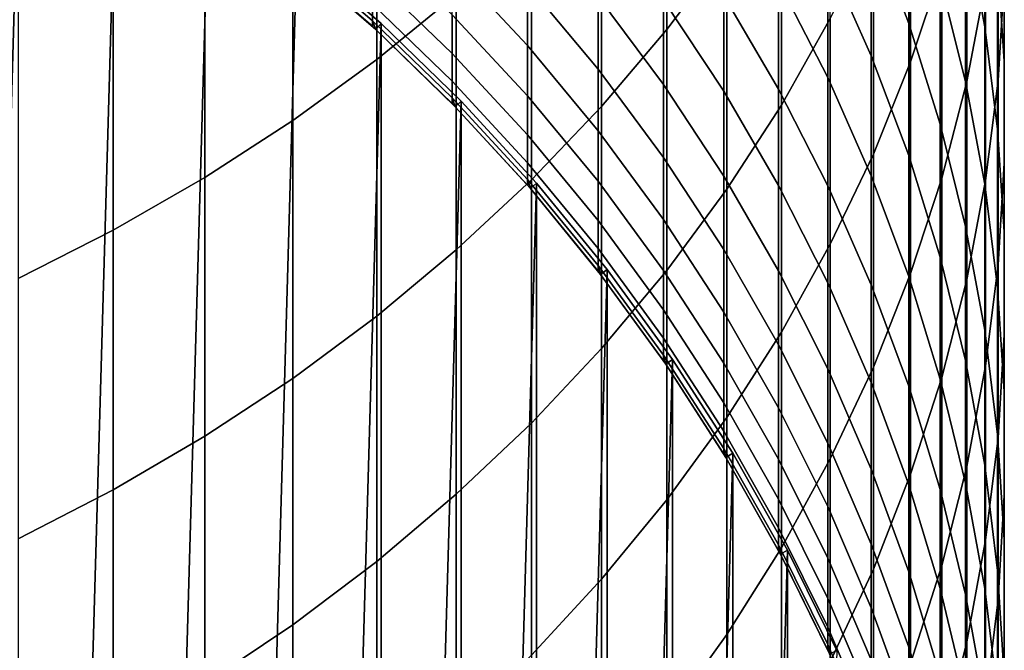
# Model space of a CAD drawing. Header units: metres. Extents: x -28 to 70, y -212 to 27.
# Tile 12 of 220: x 6 to 12, y -195 to -191. Entities that reach past the tile are written whole.
import ezdxf

# ---------------------------------------------------------------- set-up
doc = ezdxf.new("R2010")
doc.units = ezdxf.units.M
doc.layers.add('solid_10_261_012_XXX', color=7, linetype='CONTINUOUS')

msp = doc.modelspace()

# ---------------------------------------------------------------- linework, layer by layer
at = {"layer": 'solid_10_261_012_XXX'}
for points in [[(9.870549, -189.648514, 335.228699), (9.870549, -191.197372, 332.758362), (10.239358, -190.706024, 332.459564), (10.239358, -189.165512, 334.916595)], [(5.900849, -189.551071, 257.299988), (5.294647, -210.768784, 257.299988), (4.671196, -211.053497, 257.299988), (5.294647, -189.231216, 257.299988)], [(8.086323, -189.733795, 338.822052), (8.086323, -191.380768, 336.348053), (8.575907, -190.980576, 336.089447), (8.575907, -189.340805, 338.552612)], [(11.369547, -190.023849, 328.730225), (11.369547, -191.395065, 326.252045), (11.561213, -190.817017, 325.942444), (11.561213, -189.454483, 328.404938)], [(6.48762, -189.904922, 257.299988), (5.900849, -210.448929, 257.299988), (5.294647, -210.768784, 257.299988), (5.900849, -189.551071, 257.299988)], [(11.825533, -190.143295, 316.454773), (11.825533, -191.179169, 313.977905), (11.707903, -190.55481, 313.726746), (11.707903, -189.526047, 316.186646)], [(9.469481, -190.113022, 335.52887), (9.469481, -191.669922, 333.045715), (9.870549, -191.197372, 332.758362), (9.870549, -189.648514, 335.228699)], [(10.574701, -190.197479, 332.150299), (10.574701, -191.662048, 329.666107), (10.875484, -191.12944, 329.361816), (10.875484, -189.67337, 331.831573)], [(11.358356, -190.278107, 310.780579), (11.358356, -191.158936, 308.302155), (11.127584, -190.550171, 308.095123), (11.127584, -189.675217, 310.557007)], [(11.715095, -190.23027, 325.628174), (11.715095, -191.516678, 323.145508), (11.830687, -190.914673, 322.843933), (11.830687, -189.636719, 325.310242)], [(11.944586, -190.272827, 319.478333), (11.944586, -191.391235, 316.996826), (11.904513, -190.765701, 316.725098), (11.904513, -189.654953, 319.189636)], [(7.57031, -190.103058, 339.075226), (7.57031, -191.756821, 336.591034), (8.086323, -191.380768, 336.348053), (8.086323, -189.733795, 338.822052)], [(11.907613, -190.307739, 322.539886), (11.907613, -191.509766, 320.056274), (11.945621, -190.891769, 319.767517), (11.945621, -189.697861, 322.234375)], [(7.053515, -190.29187, 257.299988), (6.48762, -210.095078, 257.299988), (5.900849, -210.448929, 257.299988), (6.48762, -189.904922, 257.299988)], [(11.127584, -190.550171, 308.095123), (11.127584, -191.357544, 305.61026), (10.860441, -190.756943, 305.424164), (10.860441, -189.95488, 307.89267)], [(11.707903, -190.55481, 313.726746), (11.707903, -191.516022, 311.239685), (11.552008, -190.89238, 311.008392), (11.552008, -189.937729, 313.478516)], [(11.14072, -190.582779, 329.04953), (11.14072, -191.962509, 326.555969), (11.369547, -191.395065, 326.252045), (11.369547, -190.023849, 328.730225)], [(7.029555, -190.447403, 339.31131), (7.029555, -192.107483, 336.817627), (7.57031, -191.756821, 336.591034), (7.57031, -190.103058, 339.075226)], [(9.037462, -190.557541, 335.816071), (9.037462, -192.122101, 333.320679), (9.469481, -191.669922, 333.045715), (9.469481, -190.113022, 335.52887)], [(10.860441, -190.756943, 305.424164), (10.860441, -191.491287, 302.934662), (10.557803, -190.90152, 302.769409), (10.557803, -190.171906, 305.242859)], [(11.904513, -190.765701, 316.725098), (11.904513, -191.808731, 314.23114), (11.825533, -191.179169, 313.977905), (11.825533, -190.143295, 316.454773)], [(10.239358, -190.706024, 332.459564), (10.239358, -192.178848, 329.961365), (10.574701, -191.662048, 329.666107), (10.574701, -190.197479, 332.150299)], [(11.561213, -190.817017, 325.942444), (11.561213, -192.111786, 323.443634), (11.715095, -191.516678, 323.145508), (11.715095, -190.23027, 325.628174)], [(7.596059, -190.710236, 257.299988), (7.053515, -209.70813, 257.299988), (6.48762, -210.095078, 257.299988), (7.053515, -190.29187, 257.299988)], [(11.552008, -190.89238, 311.008392), (11.552008, -191.779205, 308.513092), (11.358356, -191.158936, 308.302155), (11.358356, -190.278107, 310.780579)], [(11.945621, -190.891769, 319.767517), (11.945621, -192.017853, 317.268982), (11.944586, -191.391235, 316.996826), (11.944586, -190.272827, 319.478333)], [(10.557803, -190.90152, 302.769409), (10.557803, -191.563293, 300.276947), (10.22066, -190.986969, 300.132324), (10.22066, -190.329361, 302.6091)], [(11.830687, -190.914673, 322.843933), (11.830687, -192.124771, 320.343628), (11.907613, -191.509766, 320.056274), (11.907613, -190.307739, 322.539886)], [(6.465825, -190.765701, 339.529541), (6.465825, -192.43161, 337.027069), (7.029555, -192.107483, 336.817627), (7.029555, -190.447403, 339.31131)], [(9.013752, -190.919159, 292.337402), (9.013752, -191.29599, 289.848358), (8.550674, -190.798386, 289.779938), (8.550674, -190.423615, 292.255432)], [(9.447371, -190.992798, 294.915558), (9.447371, -191.440002, 292.423523), (9.013752, -190.919159, 292.337402), (9.013752, -190.474503, 294.815216)], [(9.850112, -191.016388, 297.514069), (9.850112, -191.534576, 295.020447), (9.447371, -190.992798, 294.915558), (9.447371, -190.477676, 297.39444)], [(10.22066, -190.986969, 300.132324), (10.22066, -191.576691, 297.638519), (9.850112, -191.016388, 297.514069), (9.850112, -190.430283, 299.992645)], [(8.059649, -191.040985, 282.279114), (8.059649, -191.143021, 279.790497), (7.542284, -190.697037, 279.77829), (7.542284, -190.595505, 282.25473)], [(8.575907, -190.980576, 336.089447), (8.575907, -192.552444, 333.582397), (9.037462, -192.122101, 333.320679), (9.037462, -190.557541, 335.816071)], [(10.875484, -191.12944, 329.361816), (10.875484, -192.517487, 326.85321), (11.14072, -191.962509, 326.555969), (11.14072, -190.582779, 329.04953)], [(11.358356, -191.158936, 308.302155), (11.358356, -191.971741, 305.800598), (11.127584, -191.357544, 305.61026), (11.127584, -190.550171, 308.095123)], [(11.825533, -191.179169, 313.977905), (11.825533, -192.146988, 311.473663), (11.707903, -191.516022, 311.239685), (11.707903, -190.55481, 313.726746)], [(8.550674, -191.105392, 287.295166), (8.550674, -191.344421, 284.802887), (8.059649, -190.871017, 284.764008), (8.059649, -190.63324, 287.243347)], [(8.114169, -191.15918, 257.299988), (7.596059, -209.289764, 257.299988), (7.053515, -209.70813, 257.299988), (7.596059, -190.710236, 257.299988)], [(8.059649, -191.143021, 279.790497), (8.059649, -191.177048, 277.299988), (7.564499, -190.749008, 277.299988), (7.542284, -190.697037, 279.77829)], [(8.114169, -191.15918, 267.299988), (7.596059, -190.710236, 267.299988), (7.564531, -190.749039, 267.299988), (8.080259, -191.195908, 267.299988)], [(7.596059, -190.710236, 267.299988), (8.114169, -191.15918, 267.299988), (8.114169, -191.15918, 257.299988), (7.596059, -190.710236, 257.299988)], [(9.870549, -191.197372, 332.758362), (9.870549, -192.678177, 330.246613), (10.239358, -192.178848, 329.961365), (10.239358, -190.706024, 332.459564)], [(5.880963, -191.0569, 339.729187), (5.880963, -192.728165, 337.218689), (6.465825, -192.43161, 337.027069), (6.465825, -190.765701, 339.529541)], [(8.080259, -191.195908, 267.299988), (7.564531, -190.749039, 267.299988), (7.564499, -190.749008, 277.299988), (8.059649, -191.177048, 277.299988)], [(11.127584, -191.357544, 305.61026), (11.127584, -192.096741, 303.104309), (10.860441, -191.491287, 302.934662), (10.860441, -190.756943, 305.424164)], [(11.944586, -191.391235, 316.996826), (11.944586, -192.441452, 314.485687), (11.904513, -191.808731, 314.23114), (11.904513, -190.765701, 316.725098)], [(9.013752, -191.29599, 289.848358), (9.013752, -191.604675, 287.349945), (8.550674, -191.105392, 287.295166), (8.550674, -190.798386, 289.779938)], [(11.369547, -191.395065, 326.252045), (11.369547, -192.698074, 323.737335), (11.561213, -192.111786, 323.443634), (11.561213, -190.817017, 325.942444)], [(8.550674, -191.344421, 284.802887), (8.550674, -191.515274, 282.305054), (8.059649, -191.040985, 282.279114), (8.059649, -190.871017, 284.764008)], [(10.860441, -191.491287, 302.934662), (10.860441, -192.157349, 300.426025), (10.557803, -191.563293, 300.276947), (10.557803, -190.90152, 302.769409)], [(11.707903, -191.516022, 311.239685), (11.707903, -192.40892, 308.727264), (11.552008, -191.779205, 308.513092), (11.552008, -190.89238, 311.008392)], [(11.907613, -191.509766, 320.056274), (11.907613, -192.643494, 317.540741), (11.945621, -192.017853, 317.268982), (11.945621, -190.891769, 319.767517)], [(9.447371, -191.440002, 292.423523), (9.447371, -191.818985, 289.920227), (9.013752, -191.29599, 289.848358), (9.013752, -190.919159, 292.337402)], [(11.715095, -191.516678, 323.145508), (11.715095, -192.734787, 320.628632), (11.830687, -192.124771, 320.343628), (11.830687, -190.914673, 322.843933)], [(8.086323, -191.380768, 336.348053), (8.086323, -192.959564, 333.829956), (8.575907, -192.552444, 333.582397), (8.575907, -190.980576, 336.089447)], [(9.850112, -191.534576, 295.020447), (9.850112, -191.984451, 292.51358), (9.447371, -191.440002, 292.423523), (9.447371, -190.992798, 294.915558)], [(10.22066, -191.576691, 297.638519), (10.22066, -192.098053, 295.129517), (9.850112, -191.534576, 295.020447), (9.850112, -191.016388, 297.514069)], [(10.557803, -191.563293, 300.276947), (10.557803, -192.156738, 297.767334), (10.22066, -191.576691, 297.638519), (10.22066, -190.986969, 300.132324)], [(8.550674, -191.515274, 282.305054), (8.550674, -191.617844, 279.803467), (8.059649, -191.143021, 279.790497), (8.059649, -191.040985, 282.279114)], [(8.08029, -191.195938, 277.299988), (8.059649, -191.177048, 277.299988), (8.059649, -191.143021, 279.790497)], [(8.550674, -191.617844, 279.803467), (8.550674, -191.652039, 277.299988), (8.08029, -191.195938, 277.299988), (8.059649, -191.143021, 279.790497)], [(9.013752, -191.604675, 287.349945), (9.013752, -191.845001, 284.844025), (8.550674, -191.344421, 284.802887), (8.550674, -191.105392, 287.295166)], [(10.574701, -191.662048, 329.666107), (10.574701, -193.058212, 327.142822), (10.875484, -192.517487, 326.85321), (10.875484, -191.12944, 329.361816)], [(8.114169, -191.15918, 257.299988), (8.114169, -208.84082, 257.299988), (7.596059, -209.289764, 257.299988)], [(8.080259, -191.195908, 267.299988), (8.059649, -191.177048, 277.299988), (8.08029, -191.195938, 277.299988)], [(8.605522, -191.636688, 267.299988), (8.114169, -191.15918, 267.299988), (8.080259, -191.195908, 267.299988), (8.569748, -191.671616, 267.299988)], [(8.080259, -191.195908, 267.299988), (8.08029, -191.195938, 277.299988), (8.550674, -191.652039, 277.299988)], [(8.569748, -191.671616, 267.299988), (8.080259, -191.195908, 267.299988), (8.550674, -191.652039, 277.299988), (8.569725, -191.6716, 277.299988)], [(8.114169, -191.15918, 257.299988), (8.605522, -191.636688, 257.299988), (8.114169, -208.84082, 257.299988)], [(8.114169, -191.15918, 267.299988), (8.605522, -191.636688, 267.299988), (8.605522, -191.636688, 257.299988), (8.114169, -191.15918, 257.299988)], [(9.469481, -191.669922, 333.045715), (9.469481, -193.158401, 330.520966), (9.870549, -192.678177, 330.246613), (9.870549, -191.197372, 332.758362)], [(11.552008, -191.779205, 308.513092), (11.552008, -192.597534, 305.994537), (11.358356, -191.971741, 305.800598), (11.358356, -191.158936, 308.302155)], [(11.904513, -191.808731, 314.23114), (11.904513, -192.783234, 311.709625), (11.825533, -192.146988, 311.473663), (11.825533, -191.179169, 313.977905)], [(9.447371, -191.818985, 289.920227), (9.447371, -192.12944, 287.407501), (9.013752, -191.604675, 287.349945), (9.013752, -191.29599, 289.848358)], [(7.57031, -191.756821, 336.591034), (7.57031, -193.342102, 334.062592), (8.086323, -192.959564, 333.829956), (8.086323, -191.380768, 336.348053)], [(9.013752, -191.845001, 284.844025), (9.013752, -192.0168, 282.332489), (8.550674, -191.515274, 282.305054), (8.550674, -191.344421, 284.802887)], [(11.358356, -191.971741, 305.800598), (11.358356, -192.715912, 303.277771), (11.127584, -192.096741, 303.104309), (11.127584, -191.357544, 305.61026)], [(9.850112, -191.984451, 292.51358), (9.850112, -192.365677, 289.995361), (9.447371, -191.818985, 289.920227), (9.447371, -191.440002, 292.423523)], [(11.14072, -191.962509, 326.555969), (11.14072, -193.273605, 324.025665), (11.369547, -192.698074, 323.737335), (11.369547, -191.395065, 326.252045)], [(11.945621, -192.017853, 317.268982), (11.945621, -193.075256, 314.740631), (11.944586, -192.441452, 314.485687), (11.944586, -191.391235, 316.996826)], [(11.127584, -192.096741, 303.104309), (11.127584, -192.767227, 300.579071), (10.860441, -192.157349, 300.426025), (10.860441, -191.491287, 302.934662)], [(11.830687, -192.124771, 320.343628), (11.830687, -193.266129, 317.811188), (11.907613, -192.643494, 317.540741), (11.907613, -191.509766, 320.056274)], [(9.013752, -192.0168, 282.332489), (9.013752, -192.119934, 279.817169), (8.550674, -191.617844, 279.803467), (8.550674, -191.515274, 282.305054)], [(10.22066, -192.098053, 295.129517), (10.22066, -192.550705, 292.607239), (9.850112, -191.984451, 292.51358), (9.850112, -191.534576, 295.020447)], [(10.860441, -192.157349, 300.426025), (10.860441, -192.754654, 297.900146), (10.557803, -192.156738, 297.767334), (10.557803, -191.563293, 300.276947)], [(11.561213, -192.111786, 323.443634), (11.561213, -193.33783, 320.9104), (11.715095, -192.734787, 320.628632), (11.715095, -191.516678, 323.145508)], [(11.825533, -192.146988, 311.473663), (11.825533, -193.046066, 308.943939), (11.707903, -192.40892, 308.727264), (11.707903, -191.516022, 311.239685)], [(8.569725, -191.6716, 277.299988), (8.550674, -191.652039, 277.299988), (8.550674, -191.617844, 279.803467)], [(9.013752, -192.119934, 279.817169), (9.013752, -192.154312, 277.299988), (8.569725, -191.6716, 277.299988), (8.550674, -191.617844, 279.803467)], [(9.447371, -192.12944, 287.407501), (9.447371, -192.371155, 284.887238), (9.013752, -191.845001, 284.844025), (9.013752, -191.604675, 287.349945)], [(10.557803, -192.156738, 297.767334), (10.557803, -192.681412, 295.242462), (10.22066, -192.098053, 295.129517), (10.22066, -191.576691, 297.638519)], [(8.605522, -191.636688, 257.299988), (8.605522, -208.363312, 257.299988), (8.114169, -208.84082, 257.299988)], [(8.569748, -191.671616, 267.299988), (8.569725, -191.6716, 277.299988), (9.013752, -192.154312, 277.299988)], [(9.069013, -192.141693, 267.299988), (8.605522, -191.636688, 267.299988), (8.569748, -191.671616, 267.299988), (9.031193, -192.174393, 267.299988)], [(9.031193, -192.174393, 267.299988), (8.569748, -191.671616, 267.299988), (9.013752, -192.154312, 277.299988), (9.031207, -192.174408, 277.299988)], [(8.605522, -191.636688, 257.299988), (9.069013, -192.141693, 257.299988), (8.605522, -208.363312, 257.299988)], [(8.605522, -191.636688, 267.299988), (9.069013, -192.141693, 267.299988), (9.069013, -192.141693, 257.299988), (8.605522, -191.636688, 257.299988)], [(9.037462, -192.122101, 333.320679), (9.037462, -193.61792, 330.783478), (9.469481, -193.158401, 330.520966), (9.469481, -191.669922, 333.045715)], [(10.239358, -192.178848, 329.961365), (10.239358, -193.582901, 327.423859), (10.574701, -193.058212, 327.142822), (10.574701, -191.662048, 329.666107)], [(7.029555, -192.107483, 336.817627), (7.029555, -193.698822, 334.27951), (7.57031, -193.342102, 334.062592), (7.57031, -191.756821, 336.591034)], [(11.707903, -192.40892, 308.727264), (11.707903, -193.23288, 306.191406), (11.552008, -192.597534, 305.994537), (11.552008, -191.779205, 308.513092)], [(11.944586, -192.441452, 314.485687), (11.944586, -193.422684, 311.946777), (11.904513, -192.783234, 311.709625), (11.904513, -191.808731, 314.23114)], [(9.447371, -192.371155, 284.887238), (9.447371, -192.54393, 282.361298), (9.013752, -192.0168, 282.332489), (9.013752, -191.845001, 284.844025)], [(9.850112, -192.365677, 289.995361), (9.850112, -192.677994, 287.467682), (9.447371, -192.12944, 287.407501), (9.447371, -191.818985, 289.920227)], [(10.22066, -192.550705, 292.607239), (10.22066, -192.93428, 290.073517), (9.850112, -192.365677, 289.995361), (9.850112, -191.984451, 292.51358)], [(10.875484, -192.517487, 326.85321), (10.875484, -193.836502, 324.307648), (11.14072, -193.273605, 324.025665), (11.14072, -191.962509, 326.555969)], [(11.552008, -192.597534, 305.994537), (11.552008, -193.346771, 303.454529), (11.358356, -192.715912, 303.277771), (11.358356, -191.971741, 305.800598)], [(9.447371, -192.54393, 282.361298), (9.447371, -192.647659, 279.831604), (9.013752, -192.119934, 279.817169), (9.013752, -192.0168, 282.332489)], [(11.907613, -192.643494, 317.540741), (11.907613, -193.708099, 314.995209), (11.945621, -193.075256, 314.740631), (11.945621, -192.017853, 317.268982)], [(6.465825, -192.43161, 337.027069), (6.465825, -194.028564, 334.480042), (7.029555, -193.698822, 334.27951), (7.029555, -192.107483, 336.817627)], [(10.557803, -192.681412, 295.242462), (10.557803, -193.136932, 292.704193), (10.22066, -192.550705, 292.607239), (10.22066, -192.098053, 295.129517)], [(11.358356, -192.715912, 303.277771), (11.358356, -193.3909, 300.735565), (11.127584, -192.767227, 300.579071), (11.127584, -192.096741, 303.104309)], [(11.369547, -192.698074, 323.737335), (11.369547, -193.931915, 321.187988), (11.561213, -193.33783, 320.9104), (11.561213, -192.111786, 323.443634)], [(8.575907, -192.552444, 333.582397), (8.575907, -194.055267, 331.033356), (9.037462, -193.61792, 330.783478), (9.037462, -192.122101, 333.320679)], [(9.069013, -192.141693, 257.299988), (9.069013, -207.858307, 257.299988), (8.605522, -208.363312, 257.299988)], [(9.031207, -192.174408, 277.299988), (9.013752, -192.154312, 277.299988), (9.013752, -192.119934, 279.817169)], [(9.447371, -192.647659, 279.831604), (9.447371, -192.682236, 277.299988), (9.031207, -192.174408, 277.299988), (9.013752, -192.119934, 279.817169)], [(9.502837, -192.672241, 267.299988), (9.069013, -192.141693, 267.299988), (9.031193, -192.174393, 267.299988), (9.46325, -192.702789, 267.299988)], [(9.031193, -192.174393, 267.299988), (9.031207, -192.174408, 277.299988), (9.447371, -192.682236, 277.299988)], [(9.46325, -192.702789, 267.299988), (9.031193, -192.174393, 267.299988), (9.447371, -192.682236, 277.299988), (9.463232, -192.702759, 277.299988)], [(9.069013, -192.141693, 257.299988), (9.502837, -192.672241, 257.299988), (9.069013, -207.858307, 257.299988)], [(9.069013, -192.141693, 267.299988), (9.502837, -192.672241, 267.299988), (9.502837, -192.672241, 257.299988), (9.069013, -192.141693, 257.299988)], [(9.850112, -192.677994, 287.467682), (9.850112, -192.921143, 284.932404), (9.447371, -192.371155, 284.887238), (9.447371, -192.12944, 287.407501)], [(10.860441, -192.754654, 297.900146), (10.860441, -193.28273, 295.358887), (10.557803, -192.681412, 295.242462), (10.557803, -192.156738, 297.767334)], [(11.127584, -192.767227, 300.579071), (11.127584, -193.368469, 298.036469), (10.860441, -192.754654, 297.900146), (10.860441, -192.157349, 300.426025)], [(11.715095, -192.734787, 320.628632), (11.715095, -193.883698, 318.079437), (11.830687, -193.266129, 317.811188), (11.830687, -192.124771, 320.343628)], [(11.904513, -192.783234, 311.709625), (11.904513, -193.688507, 309.162445), (11.825533, -193.046066, 308.943939), (11.825533, -192.146988, 311.473663)], [(9.870549, -192.678177, 330.246613), (9.870549, -194.089828, 327.695374), (10.239358, -193.582901, 327.423859), (10.239358, -192.178848, 329.961365)], [(9.850112, -192.921143, 284.932404), (9.850112, -193.09494, 282.391449), (9.447371, -192.54393, 282.361298), (9.447371, -192.371155, 284.887238)], [(10.22066, -192.93428, 290.073517), (10.22066, -193.24852, 287.530273), (9.850112, -192.677994, 287.467682), (9.850112, -192.365677, 289.995361)], [(11.825533, -193.046066, 308.943939), (11.825533, -193.875687, 306.390594), (11.707903, -193.23288, 306.191406), (11.707903, -192.40892, 308.727264)], [(5.880963, -192.728165, 337.218689), (5.880963, -194.330231, 334.663483), (6.465825, -194.028564, 334.480042), (6.465825, -192.43161, 337.027069)], [(11.945621, -193.075256, 314.740631), (11.945621, -194.063217, 312.184326), (11.944586, -193.422684, 311.946777), (11.944586, -192.441452, 314.485687)], [(10.574701, -193.058212, 327.142822), (10.574701, -194.384933, 324.582367), (10.875484, -193.836502, 324.307648), (10.875484, -192.517487, 326.85321)], [(8.086323, -192.959564, 333.829956), (8.086323, -194.468979, 331.269684), (8.575907, -194.055267, 331.033356), (8.575907, -192.552444, 333.582397)], [(9.850112, -193.09494, 282.391449), (9.850112, -193.19928, 279.84668), (9.447371, -192.647659, 279.831604), (9.447371, -192.54393, 282.361298)], [(10.557803, -193.136932, 292.704193), (10.557803, -193.522934, 290.154419), (10.22066, -192.93428, 290.073517), (10.22066, -192.550705, 292.607239)], [(11.707903, -193.23288, 306.191406), (11.707903, -193.987259, 303.634003), (11.552008, -193.346771, 303.454529), (11.552008, -192.597534, 305.994537)], [(9.463232, -192.702759, 277.299988), (9.447371, -192.682236, 277.299988), (9.447371, -192.647659, 279.831604)], [(9.850112, -193.19928, 279.84668), (9.850112, -193.23407, 277.299988), (9.463232, -192.702759, 277.299988), (9.447371, -192.647659, 279.831604)], [(11.830687, -193.266129, 317.811188), (11.830687, -194.337875, 315.248535), (11.907613, -193.708099, 314.995209), (11.907613, -192.643494, 317.540741)], [(9.502837, -192.672241, 257.299988), (9.502837, -207.327759, 257.299988), (9.069013, -207.858307, 257.299988)], [(9.46325, -192.702789, 267.299988), (9.463232, -192.702759, 277.299988), (9.850112, -193.23407, 277.299988)], [(9.905632, -193.226639, 267.299988), (9.502837, -192.672241, 267.299988), (9.46325, -192.702789, 267.299988), (9.864388, -193.254898, 267.299988)], [(9.864388, -193.254898, 267.299988), (9.46325, -192.702789, 267.299988), (9.850112, -193.23407, 277.299988), (9.864389, -193.254898, 277.299988)], [(9.469481, -193.158401, 330.520966), (9.469481, -194.577362, 327.956512), (9.870549, -194.089828, 327.695374), (9.870549, -192.678177, 330.246613)], [(9.502837, -192.672241, 257.299988), (9.905632, -193.226639, 257.299988), (9.502837, -207.327759, 257.299988)], [(9.502837, -192.672241, 267.299988), (9.905632, -193.226639, 267.299988), (9.905632, -193.226639, 257.299988), (9.502837, -192.672241, 257.299988)], [(10.22066, -193.24852, 287.530273), (10.22066, -193.493164, 284.979401), (9.850112, -192.921143, 284.932404), (9.850112, -192.677994, 287.467682)], [(10.860441, -193.28273, 295.358887), (10.860441, -193.741196, 292.804138), (10.557803, -193.136932, 292.704193), (10.557803, -192.681412, 295.242462)], [(11.14072, -193.273605, 324.025665), (11.14072, -194.515106, 321.46048), (11.369547, -193.931915, 321.187988), (11.369547, -192.698074, 323.737335)], [(11.552008, -193.346771, 303.454529), (11.552008, -194.026352, 300.89502), (11.358356, -193.3909, 300.735565), (11.358356, -192.715912, 303.277771)], [(11.127584, -193.368469, 298.036469), (11.127584, -193.90004, 295.478394), (10.860441, -193.28273, 295.358887), (10.860441, -192.754654, 297.900146)], [(11.358356, -193.3909, 300.735565), (11.358356, -193.996185, 298.175873), (11.127584, -193.368469, 298.036469), (11.127584, -192.767227, 300.579071)], [(11.561213, -193.33783, 320.9104), (11.561213, -194.494217, 318.344635), (11.715095, -193.883698, 318.079437), (11.715095, -192.734787, 320.628632)], [(11.944586, -193.422684, 311.946777), (11.944586, -194.334183, 309.382019), (11.904513, -193.688507, 309.162445), (11.904513, -192.783234, 311.709625)], [(7.57031, -193.342102, 334.062592), (7.57031, -194.857742, 331.491791), (8.086323, -194.468979, 331.269684), (8.086323, -192.959564, 333.829956)], [(10.22066, -193.493164, 284.979401), (10.22066, -193.668045, 282.422791), (9.850112, -193.09494, 282.391449), (9.850112, -192.921143, 284.932404)], [(10.557803, -193.522934, 290.154419), (10.557803, -193.839157, 287.595062), (10.22066, -193.24852, 287.530273), (10.22066, -192.93428, 290.073517)], [(10.239358, -193.582901, 327.423859), (10.239358, -194.917099, 324.848969), (10.574701, -194.384933, 324.582367), (10.574701, -193.058212, 327.142822)], [(11.904513, -193.688507, 309.162445), (11.904513, -194.523865, 306.591461), (11.825533, -193.875687, 306.390594), (11.825533, -193.046066, 308.943939)], [(11.907613, -193.708099, 314.995209), (11.907613, -194.702774, 312.421509), (11.945621, -194.063217, 312.184326), (11.945621, -193.075256, 314.740631)], [(10.22066, -193.668045, 282.422791), (10.22066, -193.773026, 279.862335), (9.850112, -193.19928, 279.84668), (9.850112, -193.09494, 282.391449)], [(10.860441, -193.741196, 292.804138), (10.860441, -194.129715, 290.237823), (10.557803, -193.522934, 290.154419), (10.557803, -193.136932, 292.704193)], [(9.037462, -193.61792, 330.783478), (9.037462, -195.043884, 328.20639), (9.469481, -194.577362, 327.956512), (9.469481, -193.158401, 330.520966)], [(9.864389, -193.254898, 277.299988), (9.850112, -193.23407, 277.299988), (9.850112, -193.19928, 279.84668)], [(10.22066, -193.773026, 279.862335), (10.22066, -193.808014, 277.299988), (9.864389, -193.254898, 277.299988), (9.850112, -193.19928, 279.84668)], [(9.905632, -193.226639, 257.299988), (9.905632, -206.773361, 257.299988), (9.502837, -207.327759, 257.299988)], [(10.27624, -193.803314, 267.299988), (9.905632, -193.226639, 267.299988), (9.864388, -193.254898, 267.299988), (10.233381, -193.829071, 267.299988)], [(9.864388, -193.254898, 267.299988), (9.864389, -193.254898, 277.299988), (10.22066, -193.808014, 277.299988)], [(10.233381, -193.829071, 267.299988), (9.864388, -193.254898, 267.299988), (10.22066, -193.808014, 277.299988), (10.233371, -193.829056, 277.299988)], [(9.905632, -193.226639, 257.299988), (10.27624, -193.803314, 257.299988), (9.905632, -206.773361, 257.299988)], [(9.905632, -193.226639, 267.299988), (10.27624, -193.803314, 267.299988), (10.27624, -193.803314, 257.299988), (9.905632, -193.226639, 257.299988)], [(10.557803, -193.839157, 287.595062), (10.557803, -194.085358, 285.028046), (10.22066, -193.493164, 284.979401), (10.22066, -193.24852, 287.530273)], [(11.825533, -193.875687, 306.390594), (11.825533, -194.635269, 303.815552), (11.707903, -193.987259, 303.634003), (11.707903, -193.23288, 306.191406)], [(11.715095, -193.883698, 318.079437), (11.715095, -194.962555, 315.499817), (11.830687, -194.337875, 315.248535), (11.830687, -193.266129, 317.811188)], [(11.127584, -193.90004, 295.478394), (11.127584, -194.361557, 292.906738), (10.860441, -193.741196, 292.804138), (10.860441, -193.28273, 295.358887)], [(10.875484, -193.836502, 324.307648), (10.875484, -195.085495, 321.726959), (11.14072, -194.515106, 321.46048), (11.14072, -193.273605, 324.025665)], [(7.029555, -193.698822, 334.27951), (7.029555, -195.220245, 331.698883), (7.57031, -194.857742, 331.491791), (7.57031, -193.342102, 334.062592)], [(11.358356, -193.996185, 298.175873), (11.358356, -194.531342, 295.600586), (11.127584, -193.90004, 295.478394), (11.127584, -193.368469, 298.036469)], [(11.369547, -193.931915, 321.187988), (11.369547, -195.095657, 318.605865), (11.561213, -194.494217, 318.344635), (11.561213, -193.33783, 320.9104)], [(11.707903, -193.987259, 303.634003), (11.707903, -194.671494, 301.056915), (11.552008, -194.026352, 300.89502), (11.552008, -193.346771, 303.454529)], [(11.552008, -194.026352, 300.89502), (11.552008, -194.635757, 298.317932), (11.358356, -193.996185, 298.175873), (11.358356, -193.3909, 300.735565)], [(11.945621, -194.063217, 312.184326), (11.945621, -194.980988, 309.60199), (11.944586, -194.334183, 309.382019), (11.944586, -193.422684, 311.946777)], [(10.557803, -194.085358, 285.028046), (10.557803, -194.261337, 282.455231), (10.22066, -193.668045, 282.422791), (10.22066, -193.493164, 284.979401)], [(10.860441, -194.129715, 290.237823), (10.860441, -194.447983, 287.661865), (10.557803, -193.839157, 287.595062), (10.557803, -193.522934, 290.154419)], [(8.575907, -194.055267, 331.033356), (8.575907, -195.487885, 328.444183), (9.037462, -195.043884, 328.20639), (9.037462, -193.61792, 330.783478)], [(9.870549, -194.089828, 327.695374), (9.870549, -195.431259, 325.106537), (10.239358, -194.917099, 324.848969), (10.239358, -193.582901, 327.423859)], [(10.557803, -194.261337, 282.455231), (10.557803, -194.366989, 279.878571), (10.22066, -193.773026, 279.862335), (10.22066, -193.668045, 282.422791)], [(11.944586, -194.334183, 309.382019), (11.944586, -195.175308, 306.793335), (11.904513, -194.523865, 306.591461), (11.904513, -193.688507, 309.162445)], [(6.465825, -194.028564, 334.480042), (6.465825, -195.555344, 331.89032), (7.029555, -195.220245, 331.698883), (7.029555, -193.698822, 334.27951)], [(11.127584, -194.361557, 292.906738), (11.127584, -194.75264, 290.323456), (10.860441, -194.129715, 290.237823), (10.860441, -193.741196, 292.804138)], [(11.830687, -194.337875, 315.248535), (11.830687, -195.339233, 312.657562), (11.907613, -194.702774, 312.421509), (11.907613, -193.708099, 314.995209)], [(10.27624, -193.803314, 257.299988), (10.27624, -206.196686, 257.299988), (9.905632, -206.773361, 257.299988)], [(10.233371, -193.829056, 277.299988), (10.22066, -193.808014, 277.299988), (10.22066, -193.773026, 279.862335)], [(10.557803, -194.366989, 279.878571), (10.557803, -194.402206, 277.299988), (10.233371, -193.829056, 277.299988), (10.22066, -193.773026, 279.862335)], [(10.613143, -194.399902, 267.299988), (10.27624, -193.803314, 267.299988), (10.233381, -193.829071, 267.299988), (10.568983, -194.42334, 267.299988)], [(10.27624, -193.803314, 257.299988), (10.613143, -194.399902, 257.299988), (10.27624, -206.196686, 257.299988)], [(10.27624, -193.803314, 267.299988), (10.613143, -194.399902, 267.299988), (10.613143, -194.399902, 257.299988), (10.27624, -193.803314, 257.299988)], [(10.233381, -193.829071, 267.299988), (10.233371, -193.829056, 277.299988), (10.557803, -194.402206, 277.299988)], [(10.568983, -194.42334, 267.299988), (10.233381, -193.829071, 267.299988), (10.557803, -194.402206, 277.299988), (10.568974, -194.423325, 277.299988)], [(10.860441, -194.447983, 287.661865), (10.860441, -194.695786, 285.078186), (10.557803, -194.085358, 285.028046), (10.557803, -193.839157, 287.595062)], [(10.574701, -194.384933, 324.582367), (10.574701, -195.641235, 321.986633), (10.875484, -195.085495, 321.726959), (10.875484, -193.836502, 324.307648)], [(11.358356, -194.531342, 295.600586), (11.358356, -194.995941, 293.011658), (11.127584, -194.361557, 292.906738), (11.127584, -193.90004, 295.478394)], [(11.14072, -194.515106, 321.46048), (11.14072, -195.686081, 318.862335), (11.369547, -195.095657, 318.605865), (11.369547, -193.931915, 321.187988)], [(11.561213, -194.494217, 318.344635), (11.561213, -195.580078, 315.74823), (11.715095, -194.962555, 315.499817), (11.715095, -193.883698, 318.079437)], [(11.904513, -194.523865, 306.591461), (11.904513, -195.288696, 303.998627), (11.825533, -194.635269, 303.815552), (11.825533, -193.875687, 306.390594)], [(11.825533, -194.635269, 303.815552), (11.825533, -195.324219, 301.220734), (11.707903, -194.671494, 301.056915), (11.707903, -193.987259, 303.634003)], [(5.880963, -194.330231, 334.663483), (5.880963, -195.861908, 332.06546), (6.465825, -195.555344, 331.89032), (6.465825, -194.028564, 334.480042)], [(11.552008, -194.635757, 298.317932), (11.552008, -195.174545, 295.725128), (11.358356, -194.531342, 295.600586), (11.358356, -193.996185, 298.175873)], [(11.707903, -194.671494, 301.056915), (11.707903, -195.28508, 298.462128), (11.552008, -194.635757, 298.317932), (11.552008, -194.026352, 300.89502)], [(8.086323, -194.468979, 331.269684), (8.086323, -195.907913, 328.669159), (8.575907, -195.487885, 328.444183), (8.575907, -194.055267, 331.033356)], [(9.469481, -194.577362, 327.956512), (9.469481, -195.925735, 325.354248), (9.870549, -195.431259, 325.106537), (9.870549, -194.089828, 327.695374)], [(10.860441, -194.695786, 285.078186), (10.860441, -194.87291, 282.488678), (10.557803, -194.261337, 282.455231), (10.557803, -194.085358, 285.028046)], [(11.907613, -194.702774, 312.421509), (11.907613, -195.62677, 309.821625), (11.945621, -194.980988, 309.60199), (11.945621, -194.063217, 312.184326)], [(11.127584, -194.75264, 290.323456), (11.127584, -195.073013, 287.730438), (10.860441, -194.447983, 287.661865), (10.860441, -194.129715, 290.237823)], [(10.860441, -194.87291, 282.488678), (10.860441, -194.979233, 279.895294), (10.557803, -194.366989, 279.878571), (10.557803, -194.261337, 282.455231)], [(11.715095, -194.962555, 315.499817), (11.715095, -195.970535, 312.891693), (11.830687, -195.339233, 312.657562), (11.830687, -194.337875, 315.248535)], [(11.945621, -194.980988, 309.60199), (11.945621, -195.827866, 306.995544), (11.944586, -195.175308, 306.793335), (11.944586, -194.334183, 309.382019)], [(10.239358, -194.917099, 324.848969), (10.239358, -196.180481, 322.238586), (10.574701, -195.641235, 321.986633), (10.574701, -194.384933, 324.582367)], [(10.613143, -194.399902, 257.299988), (10.613143, -205.600098, 257.299988), (10.27624, -206.196686, 257.299988)], [(10.568974, -194.423325, 277.299988), (10.557803, -194.402206, 277.299988), (10.557803, -194.366989, 279.878571)], [(10.860441, -194.979233, 279.895294), (10.860441, -195.014694, 277.299988), (10.568974, -194.423325, 277.299988), (10.557803, -194.366989, 279.878571)], [(10.915629, -195.015121, 267.299988), (10.613143, -194.399902, 267.299988), (10.568983, -194.42334, 267.299988), (10.870101, -195.035797, 267.299988)], [(10.613143, -194.399902, 257.299988), (10.915629, -195.015121, 257.299988), (10.613143, -205.600098, 257.299988)], [(10.613143, -194.399902, 267.299988), (10.915629, -195.015121, 267.299988), (10.915629, -195.015121, 257.299988), (10.613143, -194.399902, 257.299988)], [(11.358356, -194.995941, 293.011658), (11.358356, -195.389664, 290.411011), (11.127584, -194.75264, 290.323456), (11.127584, -194.361557, 292.906738)], [(7.57031, -194.857742, 331.491791), (7.57031, -196.302582, 328.880554), (8.086323, -195.907913, 328.669159), (8.086323, -194.468979, 331.269684)], [(10.568983, -194.42334, 267.299988), (10.568974, -194.423325, 277.299988), (10.860441, -195.014694, 277.299988)], [(10.870101, -195.035797, 267.299988), (10.568983, -194.42334, 267.299988), (10.860441, -195.014694, 277.299988), (10.870102, -195.035797, 277.299988)], [(11.127584, -195.073013, 287.730438), (11.127584, -195.322449, 285.129639), (10.860441, -194.695786, 285.078186), (10.860441, -194.447983, 287.661865)], [(10.875484, -195.085495, 321.726959), (10.875484, -196.263535, 319.113159), (11.14072, -195.686081, 318.862335), (11.14072, -194.515106, 321.46048)], [(11.552008, -195.174545, 295.725128), (11.552008, -195.642319, 293.118561), (11.358356, -194.995941, 293.011658), (11.358356, -194.531342, 295.600586)], [(11.369547, -195.095657, 318.605865), (11.369547, -196.188431, 315.99295), (11.561213, -195.580078, 315.74823), (11.561213, -194.494217, 318.344635)], [(11.944586, -195.175308, 306.793335), (11.944586, -195.945404, 304.182648), (11.904513, -195.288696, 303.998627), (11.904513, -194.523865, 306.591461)], [(9.037462, -195.043884, 328.20639), (9.037462, -196.398911, 325.591278), (9.469481, -195.925735, 325.354248), (9.469481, -194.577362, 327.956512)], [(11.707903, -195.28508, 298.462128), (11.707903, -195.827576, 295.851532), (11.552008, -195.174545, 295.725128), (11.552008, -194.635757, 298.317932)], [(11.904513, -195.288696, 303.998627), (11.904513, -195.982407, 301.385895), (11.825533, -195.324219, 301.220734), (11.825533, -194.635269, 303.815552)], [(11.127584, -195.322449, 285.129639), (11.127584, -195.500748, 282.52301), (10.860441, -194.87291, 282.488678), (10.860441, -194.695786, 285.078186)], [(11.825533, -195.324219, 301.220734), (11.825533, -195.942047, 298.608032), (11.707903, -195.28508, 298.462128), (11.707903, -194.671494, 301.056915)], [(11.830687, -195.339233, 312.657562), (11.830687, -196.269455, 310.040192), (11.907613, -195.62677, 309.821625), (11.907613, -194.702774, 312.421509)], [(11.358356, -195.389664, 290.411011), (11.358356, -195.712189, 287.800568), (11.127584, -195.073013, 287.730438), (11.127584, -194.75264, 290.323456)], [(7.029555, -195.220245, 331.698883), (7.029555, -196.670624, 329.077667), (7.57031, -196.302582, 328.880554), (7.57031, -194.857742, 331.491791)], [(11.127584, -195.500748, 282.52301), (11.127584, -195.607773, 279.912476), (10.860441, -194.979233, 279.895294), (10.860441, -194.87291, 282.488678)], [(9.870549, -195.431259, 325.106537), (9.870549, -196.701477, 322.481995), (10.239358, -196.180481, 322.238586), (10.239358, -194.917099, 324.848969)], [(10.870102, -195.035797, 277.299988), (10.860441, -195.014694, 277.299988), (10.860441, -194.979233, 279.895294)], [(11.127584, -195.607773, 279.912476), (11.127584, -195.643463, 277.299988), (10.870102, -195.035797, 277.299988), (10.860441, -194.979233, 279.895294)], [(11.552008, -195.642319, 293.118561), (11.552008, -196.038712, 290.500214), (11.358356, -195.389664, 290.411011), (11.358356, -194.995941, 293.011658)], [(11.561213, -195.580078, 315.74823), (11.561213, -196.59462, 313.123138), (11.715095, -195.970535, 312.891693), (11.715095, -194.962555, 315.499817)], [(11.907613, -195.62677, 309.821625), (11.907613, -196.479416, 307.197449), (11.945621, -195.827866, 306.995544), (11.945621, -194.980988, 309.60199)]]:
    msp.add_3dface(points, dxfattribs=at)

doc.saveas('drawing.dxf')
